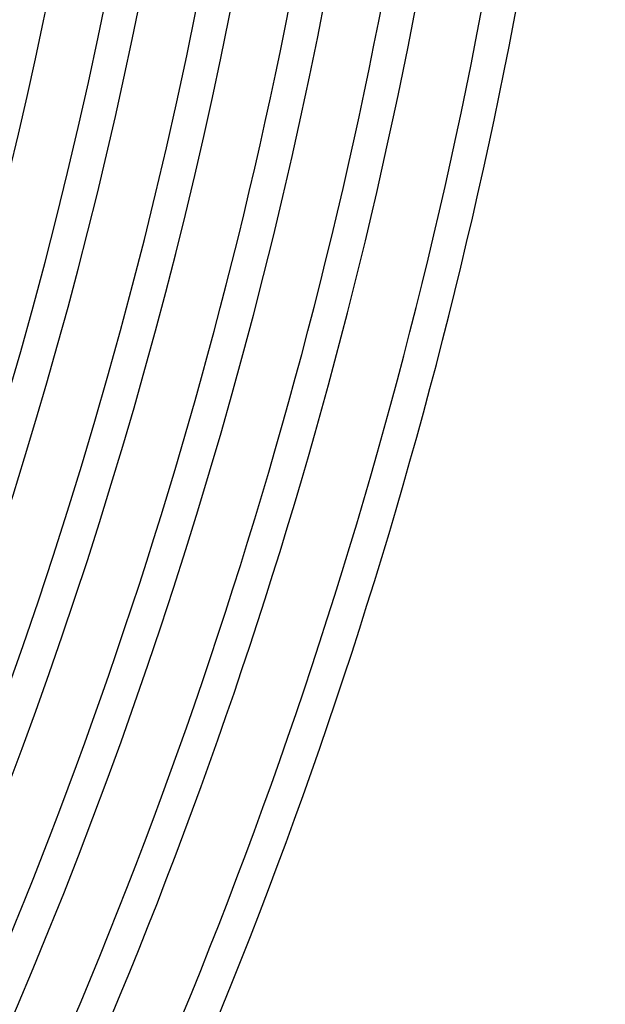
# Model space of a CAD drawing. Header units: millimetres. Extents: x -660 to 660, y -630 to 630.
# Tile 90 of 131: x 545 to 615, y -232 to -115. Entities that reach past the tile are written whole.
import ezdxf

# ---------------------------------------------------------------- set-up
doc = ezdxf.new("R2010")
doc.units = ezdxf.units.MM
doc.layers.add('THICK', color=7, linetype='Continuous')

msp = doc.modelspace()

# ---------------------------------------------------------------- linework, layer by layer
at = {"layer": 'THICK'}
for centre, radius, start, end in [((0, 2.449212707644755e-15), 592.5, 179.9999801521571, 0), ((0, 3.612588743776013e-15), 581.75, 179.9999801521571, 0), ((0, 4.775964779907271e-15), 571, 179.9999801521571, 0), ((0, 5.93934081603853e-15), 560.25, 179.9999801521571, 0), ((0, 7.102716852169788e-15), 549.5, 179.9999801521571, 0), ((0, 1.285836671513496e-15), 603.25, 324.0377883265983, 359.9622420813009), ((0, 5.93934081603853e-15), 556.25, 324.2060087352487, 359.793964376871), ((0, 4.775964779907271e-15), 567, 324.2021126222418, 359.7979177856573), ((0, 3.612588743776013e-15), 577.75, 324.1983311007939, 359.8016420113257), ((0, 2.449212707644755e-15), 588.5, 324.1947214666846, 359.8053089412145), ((0, 1.285836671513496e-15), 599.25, 324.1912264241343, 359.8087466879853), ((0, 1.224606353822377e-16), 611, 324.1875594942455, 359.8124709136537), ((0, 1.224606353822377e-16), 615, 324.1860698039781, 359.8139033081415)]:
    msp.add_arc(centre, radius, start, end, dxfattribs=at)

doc.saveas('drawing.dxf')
